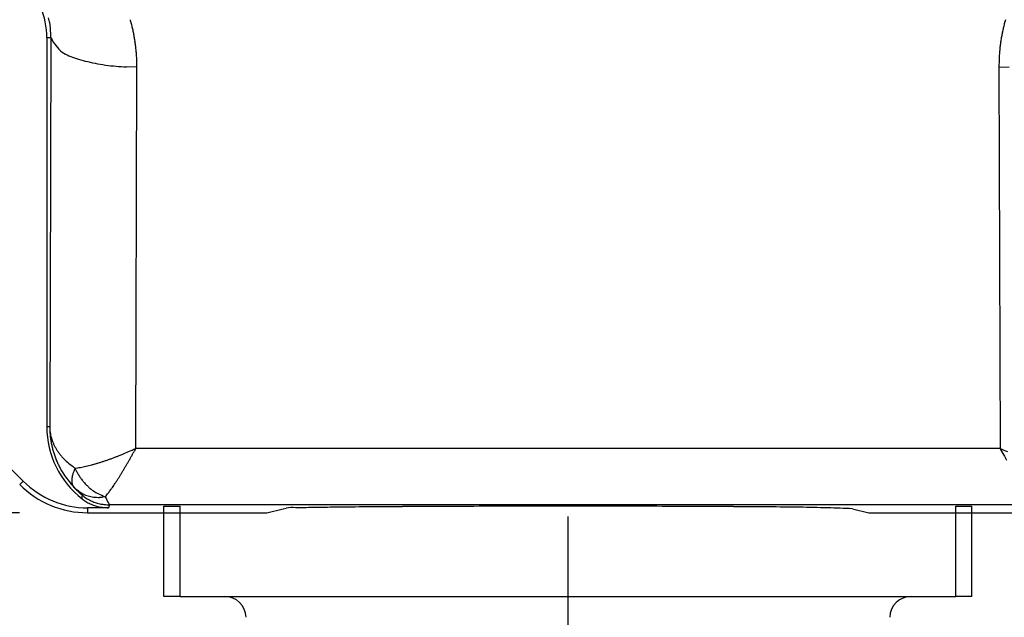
# Model space of a CAD drawing. Extents: x 85.2 to 97.4, y 23.1 to 30.3.
# Tile 8 of 43: x 88.209 to 89.111, y 25.039 to 25.587. Entities that reach past the tile are written whole.
import ezdxf

# ---------------------------------------------------------------- set-up
doc = ezdxf.new("R2010")
doc.units = 0
doc.header["$LTSCALE"] = 0.5
doc.layers.get('DEFPOINTS').update_dxf_attribs({"linetype": 'CONTINUOUS'})
doc.layers.add('BODY', color=1, linetype='CONTINUOUS')
doc.layers.add('DIM', color=254, linetype='CONTINUOUS')
doc.styles.get("Standard").update_dxf_attribs({"font": 'ROMANS.SHX'})
doc.dimstyles.get("Standard").update_dxf_attribs({"dimtxt": 2.5, "dimasz": 2.5, "dimexe": 1.25, "dimexo": 0.625, "dimtad": 1, "dimcen": 2.5, "dimazin": 3, "dimtfac": 1, "dimtmove": 0, "dimatfit": 3})

# ---------------------------------------------------------------- blocks, each defined once
blk = doc.blocks.new('*U30')
at = {"layer": 'DIM', "color": 0}
blk.add_text('4.861 [123.5]', height=0.1, dxfattribs=at).set_placement((85.18602, 27.72019))
blk = doc.blocks.new('*D2')
at = {"layer": 'DEFPOINTS', "color": 0}
for p in [(88.38916, 29.99611), (85.7265, 25.13504), (88.27105, 25.13504)]:
    blk.add_point(p, dxfattribs=at)
at = {"layer": 'DIM', "color": 0}
for p, q in [((88.32666, 29.99611), (85.67962, 29.99611)), ((85.7265, 29.86611), (85.7265, 27.89221)), ((85.7265, 25.26504), (85.7265, 27.61483)), ((88.20855, 25.13504), (85.67962, 25.13504))]:
    blk.add_line(p, q, dxfattribs=at)
for points in [[(85.70483, 29.86611), (85.74816, 29.86611), (85.7265, 29.99611)], [(85.70483, 25.26504), (85.74816, 25.26504), (85.7265, 25.13504)]]:
    blk.add_solid(points, dxfattribs=at)
at = {"layer": 'DIM'}
blk.add_blockref('*U30', (0, 0), dxfattribs=at)
blk = doc.blocks.new('*U31')
at = {"layer": 'DIM', "color": 0}
blk.add_text('4.213 [107.0]', height=0.1, dxfattribs=at).set_placement((85.84294, 27.3061))
blk = doc.blocks.new('*D3')
at = {"layer": 'DEFPOINTS', "color": 0}
for p in [(88.65088, 29.69156), (86.38342, 25.47896), (87.85064, 25.47896)]:
    blk.add_point(p, dxfattribs=at)
at = {"layer": 'DIM', "color": 0}
for p, q in [((88.58838, 29.69156), (86.33654, 29.69156)), ((86.38342, 29.56156), (86.38342, 27.47813)), ((86.38342, 25.60896), (86.38342, 27.20075)), ((87.78814, 25.47896), (86.33654, 25.47896))]:
    blk.add_line(p, q, dxfattribs=at)
for points in [[(86.36175, 29.56156), (86.40508, 29.56156), (86.38342, 29.69156)], [(86.36175, 25.60896), (86.40508, 25.60896), (86.38342, 25.47896)]]:
    blk.add_solid(points, dxfattribs=at)
at = {"layer": 'DIM'}
blk.add_blockref('*U31', (0, 0), dxfattribs=at)
blk = doc.blocks.new('*U17')
at = {"layer": 'DIM', "color": 0}
blk.add_text('1.535 [39.0]', height=0.1, dxfattribs=at).set_placement((86.64857, 24.79386))
blk = doc.blocks.new('*D6')
at = {"layer": 'DEFPOINTS', "color": 0}
for p in [(87.94316, 25.41896), (89.47859, 25.41896), (89.47859, 24.82719)]:
    blk.add_point(p, dxfattribs=at)
at = {"layer": 'DIM', "color": 0}
for p, q in [((87.94316, 25.35646), (87.94316, 24.78032)), ((89.47859, 25.35646), (89.47859, 24.78032)), ((87.81316, 24.82719), (87.6825, 24.82719)), ((89.60859, 24.82719), (89.73859, 24.82719))]:
    blk.add_line(p, q, dxfattribs=at)
for points in [[(87.81316, 24.84886), (87.81316, 24.80553), (87.94316, 24.82719)], [(89.60859, 24.84886), (89.60859, 24.80553), (89.47859, 24.82719)]]:
    blk.add_solid(points, dxfattribs=at)
at = {"layer": 'DIM'}
blk.add_blockref('*U17', (0, 0), dxfattribs=at)
blk = doc.blocks.new('*U18')
at = {"layer": 'DIM', "color": 0}
blk.add_text('1.299 [33.0]', height=0.1, dxfattribs=at).set_placement((86.64857, 24.60206))
blk = doc.blocks.new('*D7')
at = {"layer": 'DEFPOINTS', "color": 0}
for p in [(88.06127, 25.41896), (89.36048, 25.41896), (88.06127, 24.63539)]:
    blk.add_point(p, dxfattribs=at)
at = {"layer": 'DIM', "color": 0}
for p, q in [((88.06127, 25.35646), (88.06127, 24.58852)), ((89.36048, 25.35646), (89.36048, 24.58852)), ((87.93127, 24.63539), (87.6825, 24.63539)), ((89.49048, 24.63539), (89.62048, 24.63539))]:
    blk.add_line(p, q, dxfattribs=at)
for points in [[(87.93127, 24.65706), (87.93127, 24.61373), (88.06127, 24.63539)], [(89.49048, 24.65706), (89.49048, 24.61373), (89.36048, 24.63539)]]:
    blk.add_solid(points, dxfattribs=at)
at = {"layer": 'DIM'}
blk.add_blockref('*U18', (0, 0), dxfattribs=at)
blk = doc.blocks.new('*U19')
at = {"layer": 'DIM', "color": 0}
blk.add_text('.650 [16.5]', height=0.1, dxfattribs=at).set_placement((86.74293, 24.33687))
blk = doc.blocks.new('*D8')
at = {"layer": 'DEFPOINTS', "color": 0}
for p in [(88.06127, 25.38896), (88.71088, 25.19402), (88.71088, 24.37021)]:
    blk.add_point(p, dxfattribs=at)
at = {"layer": 'DIM', "color": 0}
for p, q in [((88.06127, 25.32646), (88.06127, 24.32333)), ((88.71088, 25.13152), (88.71088, 24.32333)), ((87.93127, 24.37021), (87.68162, 24.37021)), ((88.84088, 24.37021), (88.97088, 24.37021))]:
    blk.add_line(p, q, dxfattribs=at)
for points in [[(87.93127, 24.39187), (87.93127, 24.34854), (88.06127, 24.37021)], [(88.84088, 24.39187), (88.84088, 24.34854), (88.71088, 24.37021)]]:
    blk.add_solid(points, dxfattribs=at)
at = {"layer": 'DIM'}
blk.add_blockref('*U19', (0, 0), dxfattribs=at)

msp = doc.modelspace()

# ---------------------------------------------------------------- linework, layer by layer
at = {"layer": 'BODY'}
for p, q in [((88.23362, 25.57036), (88.23362, 25.21378)), ((88.23744, 25.57036), (88.23362, 25.57036)), ((88.23744, 25.57036), (88.2363, 25.21378)), ((88.31617, 25.54343), (88.31613, 25.54743)), ((88.31617, 25.54343), (88.30664, 25.54365)), ((88.31506, 25.19402), (88.31617, 25.54343)), ((89.10558, 25.54343), (89.11512, 25.54365)), ((89.10558, 25.54343), (89.10669, 25.19402)), ((88.21197, 25.16398), (88.11243, 25.26352)), ((88.2363, 25.21378), (88.23362, 25.21378)), ((88.2363, 25.21378), (88.23642, 25.21123)), ((88.2363, 25.21378), (88.2364, 25.21006)), ((88.31506, 25.19402), (88.31359, 25.19127)), ((89.10669, 25.19402), (88.31506, 25.19402)), ((88.25944, 25.17584), (88.26188, 25.17619)), ((88.25944, 25.17584), (88.2609, 25.17285)), ((88.20881, 25.16082), (88.21197, 25.16398)), ((88.25867, 25.15819), (88.25798, 25.15908)), ((88.25867, 25.15819), (88.25945, 25.15737)), ((88.26622, 25.15101), (88.2662, 25.15081)), ((88.26622, 25.15101), (88.26797, 25.14967)), ((88.28721, 25.14966), (88.28454, 25.14932)), ((88.28721, 25.14966), (88.2876, 25.14882)), ((88.26595, 25.14777), (88.26768, 25.14651)), ((88.29103, 25.14221), (88.29097, 25.14204)), ((89.13072, 25.14221), (88.29103, 25.14221)), ((88.3408, 25.14103), (88.35564, 25.14103)), ((88.3408, 25.05835), (88.3408, 25.14103)), ((88.35564, 25.05835), (88.35564, 25.14103)), ((89.06611, 25.14103), (89.08095, 25.14103)), ((89.06611, 25.05835), (89.06611, 25.14103)), ((89.08095, 25.05835), (89.08095, 25.14103)), ((88.27105, 25.13951), (88.27105, 25.13504)), ((88.29009, 25.13951), (88.27105, 25.13951)), ((88.27105, 25.13504), (88.43528, 25.13504)), ((88.43528, 25.13504), (88.45013, 25.13875)), ((88.45013, 25.13875), (88.45276, 25.13909)), ((88.97162, 25.13875), (88.98647, 25.13504)), ((88.98647, 25.13504), (89.1507, 25.13504)), ((88.35564, 25.05835), (88.3408, 25.05835)), ((88.35564, 25.05835), (89.06611, 25.05835)), ((89.08095, 25.05835), (89.06611, 25.05835))]:
    msp.add_line(p, q, dxfattribs=at)
for centre, radius, start, end in [((88.15969, 25.57036), 0.07393, 0.00015, 45.00015), ((88.15619, 25.56953), 0.08144, 11.82629, 13.64494), ((88.03079, 25.54282), 0.20966, 11.30904, 11.94823), ((88.16963, 25.57339), 0.06758, 6.44395, 8.98007), ((88.15873, 25.54365), 0.15748, 14.49689, 15.95869), ((88.15859, 25.54374), 0.1576, 12.99434, 14.45406), ((89.27286, 25.54108), 0.16766, 165.49385, 166.85528), ((89.26278, 25.54364), 0.15725, 164.01479, 165.47596), ((88.17685, 25.57404), 0.06033, 2.22635, 6.59739), ((88.0763, 25.56521), 0.16122, 1.83139, 3.97414), ((88.15855, 25.54367), 0.15766, 11.55609, 13.0143), ((88.15841, 25.54376), 0.15777, 10.06051, 11.51677), ((89.23938, 25.54894), 0.13326, 168.60919, 170.3868), ((89.26051, 25.54452), 0.15485, 167.05521, 168.55152), ((88.2703, 25.58615), 0.03646, 205.66227, 219.72681), ((88.15844, 25.54369), 0.15776, 8.62856, 10.08419), ((88.15849, 25.54381), 0.15769, 7.13277, 8.58829), ((89.53147, 25.49998), 0.42945, 170.97341, 171.44197), ((89.26996, 25.54178), 0.16462, 169.70861, 171.06018), ((88.26587, 25.5804), 0.02942, 216.61644, 231.87922), ((88.28504, 25.61571), 0.06936, 237.43927, 243.2096), ((88.1586, 25.54376), 0.15759, 5.70146, 7.15745), ((88.15883, 25.54389), 0.15735, 4.20487, 5.66261), ((88.15906, 25.54384), 0.15712, 2.7702, 4.22952), ((89.2272, 25.54878), 0.12133, 174.97046, 178.24192), ((89.24176, 25.54778), 0.13592, 173.19169, 175.08887), ((88.32503, 25.74904), 0.20784, 249.95026, 251.97611), ((88.30273, 25.68257), 0.13773, 252.24309, 255.75906), ((88.30691, 25.69029), 0.14626, 254.91442, 258.53436), ((88.3169, 25.75328), 0.20999, 259.28164, 261.91367), ((88.1589, 25.54393), 0.15727, 1.2765, 2.73381), ((89.43003, 25.53515), 0.32456, 176.93631, 178.53831), ((88.31752, 25.77238), 0.22901, 262.43056, 264.86912), ((88.31545, 25.74664), 0.20318, 264.80281, 267.5141), ((88.31717, 25.21378), 0.08355, 179.99994, 232.18874), ((88.31704, 25.21398), 0.08073, 182.78644, 185.42925), ((88.27334, 25.21414), 0.03703, 184.50387, 188.46008), ((88.31822, 25.21417), 0.08193, 185.48072, 188.0928), ((88.27429, 25.21431), 0.038, 188.50285, 192.39089), ((88.275, 25.21443), 0.03872, 192.33989, 196.2022), ((88.27517, 25.21453), 0.03891, 196.26318, 200.16517), ((88.31818, 25.21416), 0.08188, 188.09227, 190.71668), ((88.31642, 25.21396), 0.08011, 190.80872, 193.50333), ((88.3185, 25.21422), 0.0822, 193.33758, 195.96264), ((88.27746, 25.21512), 0.04127, 199.84734, 203.56787), ((88.28161, 25.21691), 0.04578, 203.54912, 206.94215), ((88.27973, 25.21633), 0.04385, 207.37595, 211.05401), ((88.32396, 25.21586), 0.0879, 196.01135, 198.46149), ((88.31674, 25.21405), 0.08048, 198.8702, 201.60015), ((88.27583, 25.21401), 0.03931, 211.09014, 215.39598), ((88.28699, 25.22), 0.05189, 213.64314, 216.75356), ((88.3726, 25.28309), 0.15824, 216.51085, 217.44705), ((88.28165, 25.2174), 0.0462, 221.34756, 225.67617), ((88.20295, 25.43098), 0.26215, 290.48541, 291.14083), ((88.0589, 25.80501), 0.66296, 291.09388, 291.32964), ((88.21259, 25.40297), 0.23257, 292.0867, 292.96272), ((88.2172, 25.393), 0.2216, 292.86895, 294.30169), ((88.06189, 25.75191), 0.61265, 293.72614, 294.40852), ((87.87106, 25.43055), 0.50307, 330.56239, 330.904), ((87.85214, 25.44097), 0.52468, 330.91403, 331.24577), ((87.83755, 25.44885), 0.54126, 331.25752, 331.58304), ((90.0309, 25.69462), 1.05108, 208.44218, 208.82166), ((89.35972, 25.75157), 0.61229, 245.59003, 246.27278), ((89.43537, 25.36446), 0.37017, 208.4879, 209.30235), ((88.30531, 25.20971), 0.06825, 201.74109, 205.05191), ((88.32187, 25.21527), 0.08564, 203.73135, 206.22151), ((88.47259, 25.28875), 0.25332, 206.06923, 206.83418), ((88.28187, 25.21691), 0.04601, 225.05446, 232.07578), ((88.34388, 25.28504), 0.13804, 229.15127, 232.28651), ((88.24666, 25.2745), 0.09948, 278.79872, 280.25634), ((88.24553, 25.28116), 0.10624, 280.21984, 281.62293), ((88.24368, 25.29138), 0.11662, 281.4981, 282.80784), ((88.24064, 25.30555), 0.13112, 282.73323, 283.92536), ((88.23751, 25.31931), 0.14522, 283.81772, 284.91546), ((88.2339, 25.33335), 0.15972, 284.8691, 285.88609), ((88.23055, 25.34591), 0.17272, 285.81517, 286.77246), ((88.22712, 25.35767), 0.18496, 286.73845, 287.64779), ((88.22183, 25.37543), 0.20349, 287.55074, 288.3846), ((88.21331, 25.4014), 0.23082, 288.35731, 289.09682), ((88.21462, 25.39682), 0.22607, 289.16429, 289.9408), ((88.22163, 25.37749), 0.2055, 289.94028, 290.82478), ((87.93535, 25.39423), 0.42923, 329.40105, 329.78329), ((87.91622, 25.40518), 0.45128, 329.8046, 330.17432), ((87.89506, 25.41718), 0.4756, 330.18777, 330.54393), ((88.30659, 25.20951), 0.06955, 210.31255, 213.92508), ((88.30042, 25.20503), 0.06193, 213.68268, 220.01756), ((88.2726, 25.1645), 0.01619, 165.31729, 172.14997), ((88.27662, 25.16407), 0.0202, 157.82082, 167.01297), ((88.32173, 25.15065), 0.06719, 157.98621, 161.75253), ((88.30545, 25.19626), 0.05032, 207.71397, 211.53479), ((88.31128, 25.19971), 0.0571, 211.42647, 214.84136), ((88.00067, 25.35564), 0.35337, 327.62306, 328.05062), ((88.00168, 25.35481), 0.35208, 328.07918, 328.51963), ((87.98942, 25.36237), 0.36648, 328.51237, 328.94499), ((87.96023, 25.37967), 0.40041, 328.97888, 329.38199), ((88.27105, 25.22306), 0.08802, 224.99997, 269.99997), ((88.27105, 25.22306), 0.08355, 225.00003, 270.00003), ((88.38859, 25.26907), 0.1708, 217.44919, 220.48125), ((88.2704, 25.16496), 0.01389, 178.33955, 184.22303), ((88.29289, 25.16473), 0.03638, 176.87508, 179.00614), ((88.26609, 25.16406), 0.00954, 180.75856, 189.44076), ((88.26592, 25.16395), 0.00936, 188.91443, 196.95104), ((88.26521, 25.16378), 0.00863, 197.24275, 205.29583), ((88.26392, 25.16308), 0.00716, 204.67713, 213.96847), ((88.30913, 25.19877), 0.05481, 215.32083, 218.95278), ((88.30158, 25.19302), 0.04532, 219.29452, 223.76369), ((88.30805, 25.19726), 0.05294, 222.23599, 225.85592), ((88.34941, 25.23946), 0.11203, 225.70938, 227.26479), ((87.65503, 25.59195), 0.77201, 325.82622, 325.98463), ((88.08574, 25.30136), 0.25244, 325.96765, 326.51113), ((88.11283, 25.28462), 0.22062, 326.25311, 326.9252), ((88.05075, 25.32459), 0.29445, 326.99978, 327.50743), ((88.2962, 25.20195), 0.05765, 229.39162, 234.91574), ((88.33599, 25.231), 0.10621, 223.88712, 224.46772), ((88.32161, 25.21707), 0.08619, 224.55801, 225.23984), ((88.31667, 25.21202), 0.07912, 225.20453, 225.90957), ((88.32021, 25.21554), 0.08412, 225.84796, 226.47111), ((88.3203, 25.21556), 0.08419, 226.43521, 227.01699), ((88.31898, 25.21411), 0.08223, 227.00041, 227.5501), ((88.27755, 25.1725), 0.0229, 230.73776, 241.42435), ((88.31684, 25.21167), 0.07898, 227.50122, 228.02679), ((88.31803, 25.2129), 0.0807, 227.98672, 228.45136), ((88.31439, 25.20879), 0.0752, 228.44558, 228.88361), ((88.30654, 25.19975), 0.06323, 228.85378, 229.29406), ((88.31603, 25.21014), 0.0773, 228.98642, 229.30604), ((88.19084, 25.06594), 0.11367, 48.649, 48.85382), ((88.23224, 25.113), 0.05098, 48.20598, 48.63097), ((87.89121, 25.17982), 0.37611, 355.35781, 355.38904), ((87.86315, 25.18199), 0.40425, 355.40286, 355.43149), ((87.88877, 25.1803), 0.37858, 355.37752, 355.40831), ((87.90016, 25.17909), 0.36713, 355.45414, 355.48603), ((87.89722, 25.1795), 0.3701, 355.45861, 355.49028), ((87.89505, 25.17952), 0.37226, 355.51366, 355.54515), ((87.89443, 25.17972), 0.37289, 355.52224, 355.55373), ((88.27964, 25.1763), 0.02723, 241.3893, 247.38326), ((88.29045, 25.18065), 0.03828, 234.04777, 237.36279), ((88.29151, 25.22352), 0.07573, 252.83944, 254.59345), ((88.28057, 25.1834), 0.03414, 254.4023, 258.69207), ((88.29931, 25.19012), 0.04191, 231.80187, 236.79994), ((88.28055, 25.17849), 0.02933, 256.84351, 262.14447), ((88.29453, 25.18307), 0.0334, 237.04531, 246.163), ((88.31677, 25.22183), 0.07799, 242.71785, 247.72262), ((88.09047, 25.30583), 0.25118, 321.55842, 322.61563), ((88.2015, 25.22269), 0.11249, 321.92537, 323.78841), ((88.1587, 25.25351), 0.16524, 323.93502, 324.81757), ((87.4444, 25.21756), 0.82451, 355.14469, 355.17647), ((87.95863, 25.17429), 0.30846, 355.15298, 355.21789), ((87.92746, 25.1769), 0.33974, 355.21717, 355.25555), ((87.26681, 25.23123), 1.00262, 355.2841, 355.29423), ((87.86345, 25.18185), 0.40394, 355.33205, 355.35992), ((87.93979, 25.17606), 0.32739, 355.28962, 355.32626), ((88.28954, 25.17798), 0.03832, 235.2132, 238.41928), ((88.29163, 25.18132), 0.04225, 238.38358, 241.29703), ((88.29261, 25.18398), 0.04224, 237.32771, 240.33872), ((88.29017, 25.17926), 0.03975, 241.71601, 244.87291), ((88.29113, 25.182), 0.0398, 240.77124, 244.03095), ((88.28753, 25.1739), 0.03378, 245.05839, 248.86518), ((88.28841, 25.17666), 0.0338, 244.22271, 248.15546), ((88.29115, 25.18046), 0.04121, 247.45724, 250.40433), ((88.29212, 25.18313), 0.0412, 246.70497, 249.75336), ((88.28122, 25.18533), 0.0362, 262.58599, 266.83493), ((88.31102, 25.23537), 0.09961, 250.23348, 251.34218), ((88.31242, 25.2373), 0.09905, 249.58223, 250.73571), ((88.28807, 25.17425), 0.03443, 254.98446, 259.04916), ((88.28094, 25.18856), 0.03942, 267.49761, 271.3666), ((88.28895, 25.17699), 0.03445, 254.48877, 258.68732), ((88.28099, 25.18573), 0.03658, 271.38715, 275.57001), ((88.28831, 25.1732), 0.03061, 258.47026, 265.68528), ((88.29606, 25.22251), 0.08046, 262.82269, 266.41289), ((88.39431, 25.19944), 0.1181, 205.37981, 205.80825), ((88.37226, 25.18891), 0.09367, 205.88091, 206.39207), ((88.36411, 25.18483), 0.08455, 206.36839, 206.9025), ((88.36867, 25.18707), 0.08963, 206.86401, 207.33471), ((88.36844, 25.18689), 0.08934, 207.29654, 207.73538), ((88.36623, 25.18571), 0.08684, 207.72266, 208.13721), ((88.36474, 25.18482), 0.08511, 208.08486, 208.47142), ((88.37336, 25.18938), 0.09486, 208.41088, 208.72292), ((88.36752, 25.18621), 0.08821, 208.73817, 209.03198), ((88.3449, 25.17366), 0.06235, 209.0408, 209.39068), ((89.00724, 24.89228), 0.75857, 160.89798, 160.9098), ((88.57622, 25.04134), 0.3025, 160.82862, 160.86145), ((88.52126, 25.06047), 0.24431, 160.78932, 160.83258), ((88.55544, 25.04847), 0.28053, 160.7358, 160.77264), ((88.43312, 25.22146), 0.16268, 208.81078, 208.93025), ((88.57496, 25.04155), 0.30124, 160.68408, 160.71784), ((88.55678, 25.04814), 0.28191, 160.68881, 160.72514), ((88.54834, 25.051), 0.273, 160.63179, 160.66945), ((88.26905, 25.13111), 0.02463, 27.50894, 28.26392), ((88.55008, 25.05047), 0.27482, 160.61109, 160.64846), ((88.55104, 25.05022), 0.2758, 160.59028, 160.62748), ((88.27668, 25.13512), 0.016, 26.28046, 27.3768), ((88.5503, 25.05036), 0.27506, 160.53083, 160.56814), ((88.61268, 15.72788), 9.41287, 90.324582, 90.524336), ((88.65385, 10.41804), 14.72287, 90.225375, 90.367754), ((88.68544, 5.00429), 20.1367, 90.145594, 90.254642), ((88.70145, 0.64365), 24.49737, 90.067355, 90.157132), ((88.70961, -1.7227), 26.86373, 89.997301, 90.078827), ((88.71179, -6.3459), 31.48692, 89.932176, 90.001672), ((88.70761, -4.53009), 29.67112, 89.845769, 89.919954), ((88.72053, 2.11267), 23.02836, 89.737639, 89.833416), ((88.72414, 0.73591), 24.40509, 89.675412, 89.760907), ((88.6567, -9.90633), 35.04753, 89.611185, 89.663722), ((88.28745, 25.17047), 0.0306, 258.84105, 265.82695), ((88.29498, 25.2199), 0.08054, 263.04766, 266.51996), ((88.8766, 24.93779), 0.62023, 160.98291, 161.02033), ((88.50891, 25.0647), 0.23125, 160.95033, 161.02698), ((88.53052, 25.05715), 0.25415, 160.88589, 160.93121), ((88.4579, 25.12061), 0.01917, 78.74558, 105.55399), ((88.48147, 24.58058), 0.55919, 90.45318, 92.03233), ((88.52213, 22.82022), 2.31997, 90.57924, 91.11343), ((88.56494, 20.04907), 5.09143, 90.43214, 90.74572), ((88.78538, 14.34013), 10.80082, 89.269567, 89.420994), ((88.86573, 21.90163), 3.23895, 88.53079, 88.98549), ((88.8926, 23.12087), 2.01942, 87.75745, 88.406), ((88.39642, 25.03866), 0.01969, 1.5, 90), ((89.02533, 25.03866), 0.01969, 90, 178.5)]:
    msp.add_arc(centre, radius, start, end, dxfattribs=at)

# ---------------------------------------------------------------- dimensions: what is measured, and where the dimension line sits
at = {"layer": 'DIM'}
for base, p1, p2, picture, middle in [((85.7265, 25.13504), (88.38916, 29.99611), (88.27105, 25.13504), '*D2', (85.7265, 27.75352)), ((86.38342, 25.47896), (88.65088, 29.69156), (87.85064, 25.47896), '*D3', (86.38342, 27.33944))]:
    dim = msp.add_linear_dim(base=base, p1=p1, p2=p2, angle=90, dimstyle='Standard', dxfattribs=at)
    dim.commit()
    dim.dimension.update_dxf_attribs({"geometry": picture, "text_midpoint": middle, "dimtype": 128})
for base, p1, p2, picture, middle in [((89.47859, 24.82719), (87.94316, 25.41896), (89.47859, 25.41896), '*D6', (87.14857, 24.82719)), ((88.06127, 24.63539), (89.36048, 25.41896), (88.06127, 25.41896), '*D7', (87.14857, 24.63539)), ((88.71088, 24.37021), (88.06127, 25.38896), (88.71088, 25.19402), '*D8', (87.19055, 24.37021))]:
    dim = msp.add_linear_dim(base=base, p1=p1, p2=p2, dimstyle='Standard', dxfattribs=at)
    dim.commit()
    dim.dimension.update_dxf_attribs({"geometry": picture, "text_midpoint": middle, "dimtype": 128})

doc.saveas('drawing.dxf')
